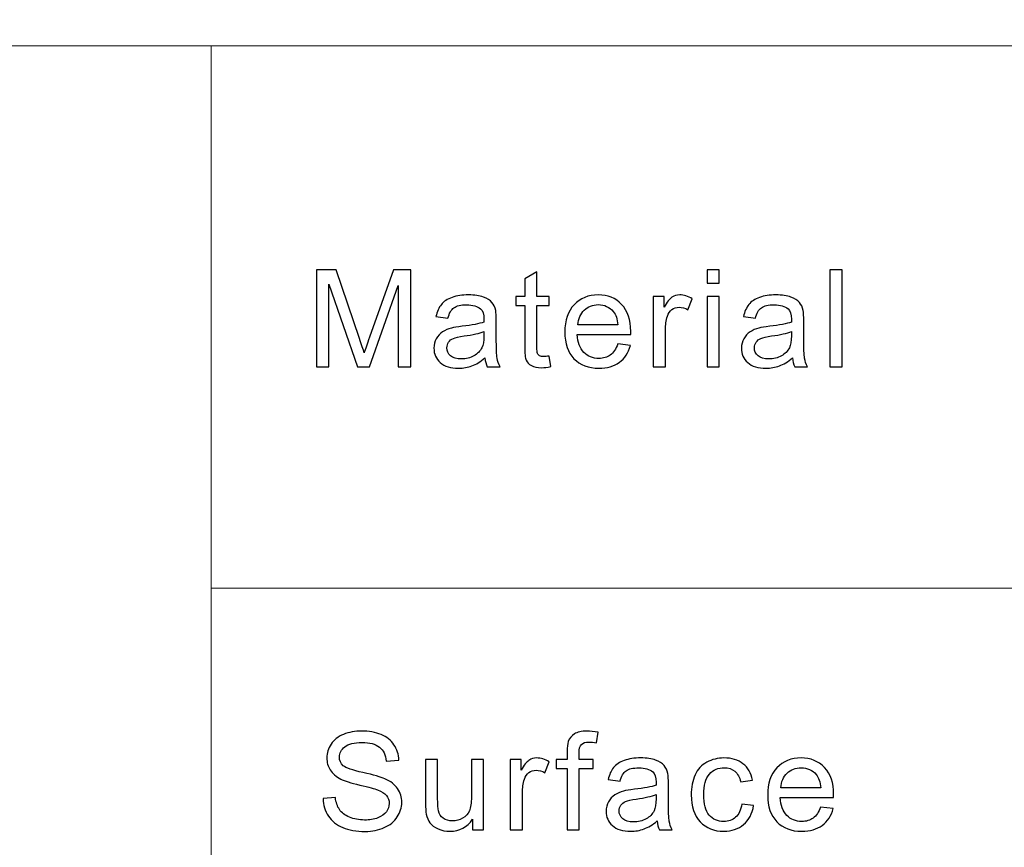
# Model space of a CAD drawing. Header units: centimetres. Extents: x -24.5 to 49.7, y -16.6 to 18.4.
# Tile 196 of 248: x 11 to 12.5, y -11.1 to -9.8. Entities that reach past the tile are written whole.
import ezdxf

# ---------------------------------------------------------------- set-up
doc = ezdxf.new("R2010")
doc.units = ezdxf.units.CM
doc.header["$MEASUREMENT"] = 0
doc.layers.add('layer 1', color=7, linetype='Continuous')

msp = doc.modelspace()

# ---------------------------------------------------------------- linework, layer by layer
at = {"layer": 'layer 1', "color": 1, "lineweight": 0}
msp.add_open_spline([(24.98821, 18.39808), (24.98821, 18.39808), (24.98821, -16.60193), (24.98821, -16.60193), (24.98821, -16.60193), (-24.51772, -16.60193), (-24.51772, -16.60193), (-24.51772, -16.60193), (-24.51772, 18.39808), (-24.51772, 18.39808), (-24.51772, 18.39808), (24.98821, 18.39808), (24.98821, 18.39808)], degree=3, knots=[0, 0, 0, 0, 0.25, 0.25, 0.25, 0.5, 0.5, 0.5, 0.75, 0.75, 0.75, 1, 1, 1, 1], dxfattribs=at)
at = {"layer": 'layer 1', "color": 5, "lineweight": 0}
msp.add_open_spline([(-23.26688, 17.18067), (-23.26688, 17.18067), (-23.26688, -15.60944), (-23.26688, -15.60944), (-23.26688, -15.60944), (23.98644, -15.60944), (23.98644, -15.60944)], degree=3, knots=[0, 0, 0, 0, 0.5, 0.5, 0.5, 1, 1, 1, 1], dxfattribs=at)
msp.add_open_spline([(6.64187, -9.87641), (6.64187, -9.87641), (23.98644, -9.87641), (23.98644, -9.87641)], degree=3, dxfattribs=at)
at = {"layer": 'layer 1', "lineweight": 0}
for points in [[(11.25957, -9.87641), (11.25957, -9.87641), (11.25957, -15.60944), (11.25957, -15.60944)], [(11.25957, -10.69898), (11.25957, -10.69898), (16.34023, -10.69898), (16.34023, -10.69898)]]:
    msp.add_open_spline(points, degree=3, dxfattribs=at)
at = {"layer": 'layer 1', "color": 250}
for points, knots in [([(11.41917, -10.36306), (11.41917, -10.36306), (11.41917, -10.21584), (11.41917, -10.21584), (11.41917, -10.21584), (11.44894, -10.21584), (11.44894, -10.21584), (11.44894, -10.21584), (11.48442, -10.32005), (11.48442, -10.32005), (11.48771, -10.32975), (11.49009, -10.33702), (11.49159, -10.34185), (11.4933, -10.3365), (11.49599, -10.32862), (11.49962, -10.31824), (11.49962, -10.31824), (11.53574, -10.21584), (11.53574, -10.21584), (11.53574, -10.21584), (11.56232, -10.21584), (11.56232, -10.21584), (11.56232, -10.21584), (11.56232, -10.36306), (11.56232, -10.36306), (11.56232, -10.36306), (11.54325, -10.36306), (11.54325, -10.36306), (11.54325, -10.36306), (11.54325, -10.2399), (11.54325, -10.2399), (11.54325, -10.2399), (11.49945, -10.36306), (11.49945, -10.36306), (11.49945, -10.36306), (11.48156, -10.36306), (11.48156, -10.36306), (11.48156, -10.36306), (11.43824, -10.23764), (11.43824, -10.23764), (11.43824, -10.23764), (11.43824, -10.36306), (11.43824, -10.36306), (11.43824, -10.36306), (11.41917, -10.36306), (11.41917, -10.36306)], [0, 0, 0, 0, 0.0666667, 0.0666667, 0.0666667, 0.1333333, 0.1333333, 0.1333333, 0.2, 0.2, 0.2, 0.2666667, 0.2666667, 0.2666667, 0.3333333, 0.3333333, 0.3333333, 0.4, 0.4, 0.4, 0.4666667, 0.4666667, 0.4666667, 0.5333333, 0.5333333, 0.5333333, 0.6, 0.6, 0.6, 0.6666667, 0.6666667, 0.6666667, 0.7333333, 0.7333333, 0.7333333, 0.8, 0.8, 0.8, 0.8666667, 0.8666667, 0.8666667, 0.9333333, 0.9333333, 0.9333333, 1, 1, 1, 1]), ([(11.77177, -10.34692), (11.77177, -10.34692), (11.77429, -10.36289), (11.77429, -10.36289), (11.76912, -10.36395), (11.76447, -10.3645), (11.76041, -10.3645), (11.75375, -10.3645), (11.74858, -10.36347), (11.74488, -10.36138), (11.74121, -10.35929), (11.73862, -10.35658), (11.73712, -10.35319), (11.73561, -10.3498), (11.73488, -10.34267), (11.73488, -10.33181), (11.73488, -10.33181), (11.73488, -10.27033), (11.73488, -10.27033), (11.73488, -10.27033), (11.72126, -10.27033), (11.72126, -10.27033), (11.72126, -10.27033), (11.72126, -10.25635), (11.72126, -10.25635), (11.72126, -10.25635), (11.73488, -10.25635), (11.73488, -10.25635), (11.73488, -10.25635), (11.73488, -10.22996), (11.73488, -10.22996), (11.73488, -10.22996), (11.75333, -10.2191), (11.75333, -10.2191), (11.75333, -10.2191), (11.75333, -10.25635), (11.75333, -10.25635), (11.75333, -10.25635), (11.77177, -10.25635), (11.77177, -10.25635), (11.77177, -10.25635), (11.77177, -10.27033), (11.77177, -10.27033), (11.77177, -10.27033), (11.75333, -10.27033), (11.75333, -10.27033), (11.75333, -10.27033), (11.75333, -10.33284), (11.75333, -10.33284), (11.75333, -10.33801), (11.75365, -10.34133), (11.75431, -10.34281), (11.75493, -10.34428), (11.75598, -10.34545), (11.75745, -10.34634), (11.75892, -10.34719), (11.76102, -10.34764), (11.76374, -10.34764), (11.76577, -10.34764), (11.76846, -10.3474), (11.77177, -10.34692)], [0, 0, 0, 0, 0.05, 0.05, 0.05, 0.1, 0.1, 0.1, 0.15, 0.15, 0.15, 0.2, 0.2, 0.2, 0.25, 0.25, 0.25, 0.3, 0.3, 0.3, 0.35, 0.35, 0.35, 0.4, 0.4, 0.4, 0.45, 0.45, 0.45, 0.5, 0.5, 0.5, 0.55, 0.55, 0.55, 0.6, 0.6, 0.6, 0.65, 0.65, 0.65, 0.7, 0.7, 0.7, 0.75, 0.75, 0.75, 0.8, 0.8, 0.8, 0.85, 0.85, 0.85, 0.9, 0.9, 0.9, 0.95, 0.95, 0.95, 1, 1, 1, 1]), ([(12.01129, -10.2364), (12.01129, -10.2364), (12.01129, -10.21584), (12.01129, -10.21584), (12.01129, -10.21584), (12.02973, -10.21584), (12.02973, -10.21584), (12.02973, -10.21584), (12.02973, -10.2364), (12.02973, -10.2364), (12.02973, -10.2364), (12.01129, -10.2364), (12.01129, -10.2364)], [0, 0, 0, 0, 0.25, 0.25, 0.25, 0.5, 0.5, 0.5, 0.75, 0.75, 0.75, 1, 1, 1, 1]), ([(12.19731, -10.36306), (12.19731, -10.36306), (12.19731, -10.21584), (12.19731, -10.21584), (12.19731, -10.21584), (12.21575, -10.21584), (12.21575, -10.21584), (12.21575, -10.21584), (12.21575, -10.36306), (12.21575, -10.36306), (12.21575, -10.36306), (12.19731, -10.36306), (12.19731, -10.36306)], [0, 0, 0, 0, 0.25, 0.25, 0.25, 0.5, 0.5, 0.5, 0.75, 0.75, 0.75, 1, 1, 1, 1]), ([(11.67457, -10.3497), (11.66773, -10.35542), (11.66113, -10.35943), (11.65481, -10.36179), (11.64848, -10.36416), (11.64171, -10.36532), (11.63444, -10.36532), (11.62249, -10.36532), (11.61331, -10.36248), (11.60688, -10.35675), (11.60045, -10.35107), (11.59723, -10.34377), (11.59723, -10.33489), (11.59723, -10.32968), (11.59846, -10.32492), (11.60087, -10.3206), (11.60331, -10.31628), (11.60649, -10.31286), (11.6104, -10.31025), (11.61435, -10.30765), (11.61875, -10.30566), (11.62368, -10.30432), (11.62732, -10.3034), (11.6328, -10.30251), (11.6401, -10.30162), (11.65498, -10.2999), (11.66598, -10.29781), (11.673, -10.29541), (11.67308, -10.29295), (11.67311, -10.29137), (11.67311, -10.29072), (11.67311, -10.28339), (11.67136, -10.27821), (11.66787, -10.2752), (11.66316, -10.27112), (11.65613, -10.2691), (11.64684, -10.2691), (11.63814, -10.2691), (11.63171, -10.2706), (11.62759, -10.27359), (11.62343, -10.27657), (11.62039, -10.28184), (11.61841, -10.28945), (11.61841, -10.28945), (11.60038, -10.28698), (11.60038, -10.28698), (11.60203, -10.27941), (11.60472, -10.27328), (11.60849, -10.26862), (11.61226, -10.26396), (11.6177, -10.26039), (11.62483, -10.25786), (11.63192, -10.25535), (11.6402, -10.25409), (11.64957, -10.25409), (11.65886, -10.25409), (11.66644, -10.25515), (11.67227, -10.25731), (11.67807, -10.25947), (11.68236, -10.26214), (11.68509, -10.2654), (11.68782, -10.26865), (11.68973, -10.27276), (11.69085, -10.27773), (11.69144, -10.28082), (11.69176, -10.28637), (11.69176, -10.29435), (11.69176, -10.29435), (11.69176, -10.31834), (11.69176, -10.31834), (11.69176, -10.3351), (11.69215, -10.34569), (11.69291, -10.35018), (11.69365, -10.35466), (11.69519, -10.35895), (11.69742, -10.36306), (11.69742, -10.36306), (11.67814, -10.36306), (11.67814, -10.36306), (11.67629, -10.35926), (11.6751, -10.3548), (11.67457, -10.3497)], [0, 0, 0, 0, 0.037037, 0.037037, 0.037037, 0.0740741, 0.0740741, 0.0740741, 0.1111111, 0.1111111, 0.1111111, 0.1481481, 0.1481481, 0.1481481, 0.1851852, 0.1851852, 0.1851852, 0.2222222, 0.2222222, 0.2222222, 0.2592593, 0.2592593, 0.2592593, 0.2962963, 0.2962963, 0.2962963, 0.3333333, 0.3333333, 0.3333333, 0.3703704, 0.3703704, 0.3703704, 0.4074074, 0.4074074, 0.4074074, 0.4444444, 0.4444444, 0.4444444, 0.4814815, 0.4814815, 0.4814815, 0.5185185, 0.5185185, 0.5185185, 0.5555556, 0.5555556, 0.5555556, 0.5925926, 0.5925926, 0.5925926, 0.6296296, 0.6296296, 0.6296296, 0.6666667, 0.6666667, 0.6666667, 0.7037037, 0.7037037, 0.7037037, 0.7407407, 0.7407407, 0.7407407, 0.7777778, 0.7777778, 0.7777778, 0.8148148, 0.8148148, 0.8148148, 0.8518519, 0.8518519, 0.8518519, 0.8888889, 0.8888889, 0.8888889, 0.9259259, 0.9259259, 0.9259259, 0.962963, 0.962963, 0.962963, 1, 1, 1, 1]), ([(11.87583, -10.32852), (11.87583, -10.32852), (11.8949, -10.33098), (11.8949, -10.33098), (11.89192, -10.34185), (11.88638, -10.35031), (11.87826, -10.35631), (11.87016, -10.36231), (11.85982, -10.36532), (11.84721, -10.36532), (11.83135, -10.36532), (11.81878, -10.36052), (11.80949, -10.35093), (11.8002, -10.34137), (11.79555, -10.3279), (11.79555, -10.3106), (11.79555, -10.29271), (11.80023, -10.27879), (11.80963, -10.26892), (11.81903, -10.25902), (11.83122, -10.25409), (11.8462, -10.25409), (11.8607, -10.25409), (11.87253, -10.25892), (11.88173, -10.26862), (11.89091, -10.27831), (11.89552, -10.29195), (11.89552, -10.30953), (11.89552, -10.3106), (11.89549, -10.31221), (11.89542, -10.31433), (11.89542, -10.31433), (11.81441, -10.31433), (11.81441, -10.31433), (11.81511, -10.32602), (11.81847, -10.33499), (11.82454, -10.3412), (11.83059, -10.3474), (11.83816, -10.35052), (11.84721, -10.35052), (11.85395, -10.35052), (11.85972, -10.34877), (11.86447, -10.34527), (11.86925, -10.34178), (11.87302, -10.33619), (11.87583, -10.32852)], [0, 0, 0, 0, 0.0666667, 0.0666667, 0.0666667, 0.1333333, 0.1333333, 0.1333333, 0.2, 0.2, 0.2, 0.2666667, 0.2666667, 0.2666667, 0.3333333, 0.3333333, 0.3333333, 0.4, 0.4, 0.4, 0.4666667, 0.4666667, 0.4666667, 0.5333333, 0.5333333, 0.5333333, 0.6, 0.6, 0.6, 0.6666667, 0.6666667, 0.6666667, 0.7333333, 0.7333333, 0.7333333, 0.8, 0.8, 0.8, 0.8666667, 0.8666667, 0.8666667, 0.9333333, 0.9333333, 0.9333333, 1, 1, 1, 1]), ([(11.92963, -10.36306), (11.92963, -10.36306), (11.92963, -10.25635), (11.92963, -10.25635), (11.92963, -10.25635), (11.94619, -10.25635), (11.94619, -10.25635), (11.94619, -10.25635), (11.94619, -10.27269), (11.94619, -10.27269), (11.95041, -10.26512), (11.95433, -10.26012), (11.95793, -10.25772), (11.96153, -10.25529), (11.96547, -10.25409), (11.96977, -10.25409), (11.97599, -10.25409), (11.98231, -10.25601), (11.98874, -10.25981), (11.98874, -10.25981), (11.98217, -10.2765), (11.98217, -10.2765), (11.9777, -10.27403), (11.97323, -10.2728), (11.96876, -10.2728), (11.96474, -10.2728), (11.96114, -10.274), (11.95797, -10.27636), (11.95479, -10.27873), (11.95251, -10.28202), (11.95115, -10.28623), (11.94909, -10.29264), (11.94808, -10.29966), (11.94808, -10.30731), (11.94808, -10.30731), (11.94808, -10.36306), (11.94808, -10.36306), (11.94808, -10.36306), (11.92963, -10.36306), (11.92963, -10.36306)], [0, 0, 0, 0, 0.0769231, 0.0769231, 0.0769231, 0.1538462, 0.1538462, 0.1538462, 0.2307692, 0.2307692, 0.2307692, 0.3076923, 0.3076923, 0.3076923, 0.3846154, 0.3846154, 0.3846154, 0.4615385, 0.4615385, 0.4615385, 0.5384615, 0.5384615, 0.5384615, 0.6153846, 0.6153846, 0.6153846, 0.6923077, 0.6923077, 0.6923077, 0.7692308, 0.7692308, 0.7692308, 0.8461538, 0.8461538, 0.8461538, 0.9230769, 0.9230769, 0.9230769, 1, 1, 1, 1]), ([(12.01129, -10.36306), (12.01129, -10.36306), (12.01129, -10.25635), (12.01129, -10.25635), (12.01129, -10.25635), (12.02973, -10.25635), (12.02973, -10.25635), (12.02973, -10.25635), (12.02973, -10.36306), (12.02973, -10.36306), (12.02973, -10.36306), (12.01129, -10.36306), (12.01129, -10.36306)], [0, 0, 0, 0, 0.25, 0.25, 0.25, 0.5, 0.5, 0.5, 0.75, 0.75, 0.75, 1, 1, 1, 1]), ([(12.14056, -10.3497), (12.13372, -10.35542), (12.12711, -10.35943), (12.12079, -10.36179), (12.11446, -10.36416), (12.10769, -10.36532), (12.10042, -10.36532), (12.08848, -10.36532), (12.07929, -10.36248), (12.07286, -10.35675), (12.06643, -10.35107), (12.06322, -10.34377), (12.06322, -10.33489), (12.06322, -10.32968), (12.06444, -10.32492), (12.06686, -10.3206), (12.06929, -10.31628), (12.07247, -10.31286), (12.07639, -10.31025), (12.08033, -10.30765), (12.08474, -10.30566), (12.08966, -10.30432), (12.0933, -10.3034), (12.09878, -10.30251), (12.10608, -10.30162), (12.12096, -10.2999), (12.13196, -10.29781), (12.13899, -10.29541), (12.13906, -10.29295), (12.13909, -10.29137), (12.13909, -10.29072), (12.13909, -10.28339), (12.13735, -10.27821), (12.13385, -10.2752), (12.12914, -10.27112), (12.12212, -10.2691), (12.11282, -10.2691), (12.10412, -10.2691), (12.09769, -10.2706), (12.09357, -10.27359), (12.08942, -10.27657), (12.08638, -10.28184), (12.08439, -10.28945), (12.08439, -10.28945), (12.06637, -10.28698), (12.06637, -10.28698), (12.06801, -10.27941), (12.0707, -10.27328), (12.07447, -10.26862), (12.07824, -10.26396), (12.08369, -10.26039), (12.09081, -10.25786), (12.09791, -10.25535), (12.10618, -10.25409), (12.11555, -10.25409), (12.12484, -10.25409), (12.13242, -10.25515), (12.13825, -10.25731), (12.14405, -10.25947), (12.14834, -10.26214), (12.15108, -10.2654), (12.1538, -10.26865), (12.15571, -10.27276), (12.15684, -10.27773), (12.15743, -10.28082), (12.15774, -10.28637), (12.15774, -10.29435), (12.15774, -10.29435), (12.15774, -10.31834), (12.15774, -10.31834), (12.15774, -10.3351), (12.15813, -10.34569), (12.1589, -10.35018), (12.15963, -10.35466), (12.16117, -10.35895), (12.1634, -10.36306), (12.1634, -10.36306), (12.14412, -10.36306), (12.14412, -10.36306), (12.14227, -10.35926), (12.14109, -10.3548), (12.14056, -10.3497)], [0, 0, 0, 0, 0.037037, 0.037037, 0.037037, 0.0740741, 0.0740741, 0.0740741, 0.1111111, 0.1111111, 0.1111111, 0.1481481, 0.1481481, 0.1481481, 0.1851852, 0.1851852, 0.1851852, 0.2222222, 0.2222222, 0.2222222, 0.2592593, 0.2592593, 0.2592593, 0.2962963, 0.2962963, 0.2962963, 0.3333333, 0.3333333, 0.3333333, 0.3703704, 0.3703704, 0.3703704, 0.4074074, 0.4074074, 0.4074074, 0.4444444, 0.4444444, 0.4444444, 0.4814815, 0.4814815, 0.4814815, 0.5185185, 0.5185185, 0.5185185, 0.5555556, 0.5555556, 0.5555556, 0.5925926, 0.5925926, 0.5925926, 0.6296296, 0.6296296, 0.6296296, 0.6666667, 0.6666667, 0.6666667, 0.7037037, 0.7037037, 0.7037037, 0.7407407, 0.7407407, 0.7407407, 0.7777778, 0.7777778, 0.7777778, 0.8148148, 0.8148148, 0.8148148, 0.8518519, 0.8518519, 0.8518519, 0.8888889, 0.8888889, 0.8888889, 0.9259259, 0.9259259, 0.9259259, 0.962963, 0.962963, 0.962963, 1, 1, 1, 1]), ([(11.81546, -10.29953), (11.81546, -10.29953), (11.87603, -10.29953), (11.87603, -10.29953), (11.87523, -10.29055), (11.87289, -10.28383), (11.86908, -10.27934), (11.86325, -10.27239), (11.85563, -10.26889), (11.84631, -10.26889), (11.83786, -10.26889), (11.83076, -10.27167), (11.825, -10.27722), (11.81927, -10.28277), (11.81609, -10.29021), (11.81546, -10.29953)], [0, 0, 0, 0, 0.2, 0.2, 0.2, 0.4, 0.4, 0.4, 0.6, 0.6, 0.6, 0.8, 0.8, 0.8, 1, 1, 1, 1]), ([(11.67311, -10.3096), (11.6664, -10.31227), (11.65634, -10.31454), (11.64292, -10.31639), (11.63531, -10.31745), (11.62994, -10.31865), (11.62679, -10.31998), (11.62365, -10.32132), (11.62123, -10.32327), (11.61953, -10.32581), (11.61782, -10.32838), (11.61694, -10.33122), (11.61694, -10.33438), (11.61694, -10.33914), (11.61879, -10.34315), (11.62252, -10.34634), (11.62627, -10.34952), (11.63171, -10.35113), (11.63888, -10.35113), (11.64597, -10.35113), (11.65229, -10.34963), (11.65785, -10.34658), (11.66336, -10.34356), (11.66745, -10.33941), (11.67004, -10.33417), (11.67203, -10.33009), (11.673, -10.3241), (11.673, -10.31618), (11.673, -10.31618), (11.67311, -10.3096), (11.67311, -10.3096)], [0, 0, 0, 0, 0.1, 0.1, 0.1, 0.2, 0.2, 0.2, 0.3, 0.3, 0.3, 0.4, 0.4, 0.4, 0.5, 0.5, 0.5, 0.6, 0.6, 0.6, 0.7, 0.7, 0.7, 0.8, 0.8, 0.8, 0.9, 0.9, 0.9, 1, 1, 1, 1]), ([(12.13909, -10.3096), (12.13238, -10.31227), (12.12232, -10.31454), (12.10891, -10.31639), (12.10129, -10.31745), (12.09592, -10.31865), (12.09277, -10.31998), (12.08963, -10.32132), (12.08721, -10.32327), (12.08551, -10.32581), (12.0838, -10.32838), (12.08292, -10.33122), (12.08292, -10.33438), (12.08292, -10.33914), (12.08478, -10.34315), (12.08851, -10.34634), (12.09225, -10.34952), (12.09769, -10.35113), (12.10486, -10.35113), (12.11195, -10.35113), (12.11827, -10.34963), (12.12383, -10.34658), (12.12934, -10.34356), (12.13343, -10.33941), (12.13602, -10.33417), (12.13801, -10.33009), (12.13899, -10.3241), (12.13899, -10.31618), (12.13899, -10.31618), (12.13909, -10.3096), (12.13909, -10.3096)], [0, 0, 0, 0, 0.1, 0.1, 0.1, 0.2, 0.2, 0.2, 0.3, 0.3, 0.3, 0.4, 0.4, 0.4, 0.5, 0.5, 0.5, 0.6, 0.6, 0.6, 0.7, 0.7, 0.7, 0.8, 0.8, 0.8, 0.9, 0.9, 0.9, 1, 1, 1, 1]), ([(11.42924, -11.01806), (11.42924, -11.01806), (11.4479, -11.01641), (11.4479, -11.01641), (11.44876, -11.02382), (11.45083, -11.02988), (11.45408, -11.03465), (11.45733, -11.03937), (11.46235, -11.04321), (11.46917, -11.04616), (11.47598, -11.04907), (11.48367, -11.05055), (11.49219, -11.05055), (11.49977, -11.05055), (11.50644, -11.04945), (11.51224, -11.04722), (11.51804, -11.04499), (11.52233, -11.04194), (11.52517, -11.03807), (11.52799, -11.0342), (11.52943, -11.02999), (11.52943, -11.02546), (11.52943, -11.02087), (11.52806, -11.01686), (11.52534, -11.0134), (11.52262, -11.00997), (11.51811, -11.00709), (11.51182, -11.00473), (11.50781, -11.00322), (11.4989, -11.00082), (11.48509, -10.99757), (11.4713, -10.99431), (11.46166, -10.99126), (11.45613, -10.98838), (11.44898, -10.98468), (11.44367, -10.98009), (11.44017, -10.97464), (11.43664, -10.96919), (11.4349, -10.96306), (11.4349, -10.95631), (11.4349, -10.94884), (11.43706, -10.94188), (11.44136, -10.93544), (11.44566, -10.92896), (11.45191, -10.92406), (11.46019, -10.9207), (11.46844, -10.91735), (11.47762, -10.91567), (11.48771, -10.91567), (11.49883, -10.91567), (11.50864, -10.91741), (11.51713, -10.92094), (11.52561, -10.92444), (11.53215, -10.92961), (11.53673, -10.93647), (11.5413, -10.94329), (11.54375, -10.95103), (11.5441, -10.95967), (11.5441, -10.95967), (11.52502, -10.96111), (11.52502, -10.96111), (11.52401, -10.95182), (11.52056, -10.94479), (11.51465, -10.94006), (11.50874, -10.9353), (11.50002, -10.93294), (11.48849, -10.93294), (11.47647, -10.93294), (11.4677, -10.9351), (11.46222, -10.93941), (11.45674, -10.94373), (11.45397, -10.94894), (11.45397, -10.95504), (11.45397, -10.96032), (11.45593, -10.96467), (11.4598, -10.9681), (11.46365, -10.97149), (11.47361, -10.97502), (11.48974, -10.97858), (11.50588, -10.98218), (11.51696, -10.9853), (11.52296, -10.98797), (11.53166, -10.99191), (11.53812, -10.99688), (11.54228, -11.00295), (11.54644, -11.00898), (11.5485, -11.01594), (11.5485, -11.02382), (11.5485, -11.03166), (11.54623, -11.039), (11.54165, -11.04592), (11.53707, -11.05284), (11.53055, -11.05822), (11.52199, -11.06206), (11.51342, -11.0659), (11.50382, -11.06782), (11.4931, -11.06782), (11.47954, -11.06782), (11.46819, -11.06586), (11.45904, -11.06199), (11.44986, -11.05812), (11.44269, -11.05229), (11.43749, -11.04448), (11.43225, -11.0367), (11.42952, -11.02789), (11.42924, -11.01806)], [0, 0, 0, 0, 0.0285714, 0.0285714, 0.0285714, 0.0571429, 0.0571429, 0.0571429, 0.0857143, 0.0857143, 0.0857143, 0.1142857, 0.1142857, 0.1142857, 0.1428571, 0.1428571, 0.1428571, 0.1714286, 0.1714286, 0.1714286, 0.2, 0.2, 0.2, 0.2285714, 0.2285714, 0.2285714, 0.2571429, 0.2571429, 0.2571429, 0.2857143, 0.2857143, 0.2857143, 0.3142857, 0.3142857, 0.3142857, 0.3428571, 0.3428571, 0.3428571, 0.3714286, 0.3714286, 0.3714286, 0.4, 0.4, 0.4, 0.4285714, 0.4285714, 0.4285714, 0.4571429, 0.4571429, 0.4571429, 0.4857143, 0.4857143, 0.4857143, 0.5142857, 0.5142857, 0.5142857, 0.5428571, 0.5428571, 0.5428571, 0.5714286, 0.5714286, 0.5714286, 0.6, 0.6, 0.6, 0.6285714, 0.6285714, 0.6285714, 0.6571429, 0.6571429, 0.6571429, 0.6857143, 0.6857143, 0.6857143, 0.7142857, 0.7142857, 0.7142857, 0.7428571, 0.7428571, 0.7428571, 0.7714286, 0.7714286, 0.7714286, 0.8, 0.8, 0.8, 0.8285714, 0.8285714, 0.8285714, 0.8571429, 0.8571429, 0.8571429, 0.8857143, 0.8857143, 0.8857143, 0.9142857, 0.9142857, 0.9142857, 0.9428571, 0.9428571, 0.9428571, 0.9714286, 0.9714286, 0.9714286, 1, 1, 1, 1]), ([(11.79895, -11.06535), (11.79895, -11.06535), (11.79895, -10.97262), (11.79895, -10.97262), (11.79895, -10.97262), (11.7826, -10.97262), (11.7826, -10.97262), (11.7826, -10.97262), (11.7826, -10.95864), (11.7826, -10.95864), (11.7826, -10.95864), (11.79895, -10.95864), (11.79895, -10.95864), (11.79895, -10.95864), (11.79895, -10.94733), (11.79895, -10.94733), (11.79895, -10.94017), (11.79957, -10.93486), (11.80086, -10.9314), (11.80265, -10.92673), (11.80573, -10.92293), (11.81019, -10.92002), (11.81463, -10.91711), (11.82088, -10.91567), (11.82892, -10.91567), (11.83413, -10.91567), (11.83985, -10.91628), (11.84613, -10.91748), (11.84613, -10.91748), (11.84338, -10.93331), (11.84338, -10.93331), (11.83954, -10.93266), (11.83594, -10.93232), (11.83252, -10.93232), (11.82693, -10.93232), (11.82297, -10.93349), (11.82064, -10.93582), (11.81834, -10.93815), (11.81718, -10.9425), (11.81718, -10.94887), (11.81718, -10.94887), (11.81718, -10.95864), (11.81718, -10.95864), (11.81718, -10.95864), (11.83835, -10.95864), (11.83835, -10.95864), (11.83835, -10.95864), (11.83835, -10.97262), (11.83835, -10.97262), (11.83835, -10.97262), (11.81739, -10.97262), (11.81739, -10.97262), (11.81739, -10.97262), (11.81739, -11.06535), (11.81739, -11.06535), (11.81739, -11.06535), (11.79895, -11.06535), (11.79895, -11.06535)], [0, 0, 0, 0, 0.0526316, 0.0526316, 0.0526316, 0.1052632, 0.1052632, 0.1052632, 0.1578947, 0.1578947, 0.1578947, 0.2105263, 0.2105263, 0.2105263, 0.2631579, 0.2631579, 0.2631579, 0.3157895, 0.3157895, 0.3157895, 0.3684211, 0.3684211, 0.3684211, 0.4210526, 0.4210526, 0.4210526, 0.4736842, 0.4736842, 0.4736842, 0.5263158, 0.5263158, 0.5263158, 0.5789474, 0.5789474, 0.5789474, 0.6315789, 0.6315789, 0.6315789, 0.6842105, 0.6842105, 0.6842105, 0.7368421, 0.7368421, 0.7368421, 0.7894737, 0.7894737, 0.7894737, 0.8421053, 0.8421053, 0.8421053, 0.8947368, 0.8947368, 0.8947368, 0.9473684, 0.9473684, 0.9473684, 1, 1, 1, 1]), ([(11.65593, -11.06535), (11.65593, -11.06535), (11.65593, -11.04948), (11.65593, -11.04948), (11.64748, -11.06158), (11.63602, -11.06761), (11.62153, -11.06761), (11.61514, -11.06761), (11.60916, -11.06641), (11.60361, -11.06401), (11.59805, -11.06158), (11.59393, -11.05856), (11.59124, -11.05493), (11.58855, -11.05127), (11.58666, -11.04681), (11.58558, -11.04153), (11.58485, -11.03797), (11.58446, -11.03235), (11.58446, -11.02467), (11.58446, -11.02467), (11.58446, -10.95864), (11.58446, -10.95864), (11.58446, -10.95864), (11.6029, -10.95864), (11.6029, -10.95864), (11.6029, -10.95864), (11.6029, -11.01768), (11.6029, -11.01768), (11.6029, -11.02711), (11.60329, -11.03348), (11.60402, -11.03674), (11.60518, -11.0415), (11.60762, -11.0452), (11.61139, -11.04791), (11.61514, -11.05061), (11.61974, -11.05199), (11.62526, -11.05199), (11.63078, -11.05199), (11.63595, -11.05061), (11.64077, -11.04784), (11.64559, -11.04506), (11.64902, -11.04126), (11.65104, -11.0365), (11.65304, -11.03173), (11.65404, -11.02478), (11.65404, -11.0157), (11.65404, -11.0157), (11.65404, -10.95864), (11.65404, -10.95864), (11.65404, -10.95864), (11.6725, -10.95864), (11.6725, -10.95864), (11.6725, -10.95864), (11.6725, -11.06535), (11.6725, -11.06535), (11.6725, -11.06535), (11.65593, -11.06535), (11.65593, -11.06535)], [0, 0, 0, 0, 0.0526316, 0.0526316, 0.0526316, 0.1052632, 0.1052632, 0.1052632, 0.1578947, 0.1578947, 0.1578947, 0.2105263, 0.2105263, 0.2105263, 0.2631579, 0.2631579, 0.2631579, 0.3157895, 0.3157895, 0.3157895, 0.3684211, 0.3684211, 0.3684211, 0.4210526, 0.4210526, 0.4210526, 0.4736842, 0.4736842, 0.4736842, 0.5263158, 0.5263158, 0.5263158, 0.5789474, 0.5789474, 0.5789474, 0.6315789, 0.6315789, 0.6315789, 0.6842105, 0.6842105, 0.6842105, 0.7368421, 0.7368421, 0.7368421, 0.7894737, 0.7894737, 0.7894737, 0.8421053, 0.8421053, 0.8421053, 0.8947368, 0.8947368, 0.8947368, 0.9473684, 0.9473684, 0.9473684, 1, 1, 1, 1]), ([(11.71288, -11.06535), (11.71288, -11.06535), (11.71288, -10.95864), (11.71288, -10.95864), (11.71288, -10.95864), (11.72945, -10.95864), (11.72945, -10.95864), (11.72945, -10.95864), (11.72945, -10.97498), (11.72945, -10.97498), (11.73367, -10.96741), (11.73758, -10.96241), (11.74118, -10.96001), (11.74478, -10.95758), (11.74872, -10.95638), (11.75303, -10.95638), (11.75924, -10.95638), (11.76556, -10.9583), (11.772, -10.9621), (11.772, -10.9621), (11.76542, -10.97879), (11.76542, -10.97879), (11.76096, -10.97632), (11.75648, -10.97509), (11.75202, -10.97509), (11.74799, -10.97509), (11.74439, -10.97629), (11.74122, -10.97865), (11.73804, -10.98102), (11.73577, -10.98431), (11.7344, -10.98852), (11.73234, -10.99493), (11.73133, -11.00195), (11.73133, -11.0096), (11.73133, -11.0096), (11.73133, -11.06535), (11.73133, -11.06535), (11.73133, -11.06535), (11.71288, -11.06535), (11.71288, -11.06535)], [0, 0, 0, 0, 0.0769231, 0.0769231, 0.0769231, 0.1538462, 0.1538462, 0.1538462, 0.2307692, 0.2307692, 0.2307692, 0.3076923, 0.3076923, 0.3076923, 0.3846154, 0.3846154, 0.3846154, 0.4615385, 0.4615385, 0.4615385, 0.5384615, 0.5384615, 0.5384615, 0.6153846, 0.6153846, 0.6153846, 0.6923077, 0.6923077, 0.6923077, 0.7692308, 0.7692308, 0.7692308, 0.8461538, 0.8461538, 0.8461538, 0.9230769, 0.9230769, 0.9230769, 1, 1, 1, 1]), ([(11.93548, -11.05199), (11.92864, -11.05771), (11.92204, -11.06172), (11.91572, -11.06408), (11.90939, -11.06645), (11.90262, -11.06761), (11.89535, -11.06761), (11.8834, -11.06761), (11.87422, -11.06477), (11.86779, -11.05904), (11.86135, -11.05336), (11.85814, -11.04606), (11.85814, -11.03718), (11.85814, -11.03197), (11.85937, -11.02721), (11.86178, -11.02289), (11.86422, -11.01857), (11.8674, -11.01515), (11.87131, -11.01254), (11.87526, -11.00994), (11.87966, -11.00795), (11.88458, -11.00661), (11.88822, -11.00569), (11.89371, -11.0048), (11.90101, -11.00391), (11.91589, -11.00219), (11.92689, -11.0001), (11.93391, -10.9977), (11.93398, -10.99524), (11.93401, -10.99366), (11.93401, -10.99301), (11.93401, -10.98568), (11.93227, -10.9805), (11.92877, -10.97749), (11.92406, -10.97341), (11.91704, -10.97139), (11.90774, -10.97139), (11.89905, -10.97139), (11.89262, -10.97289), (11.8885, -10.97588), (11.88434, -10.97886), (11.8813, -10.98413), (11.87931, -10.99174), (11.87931, -10.99174), (11.86129, -10.98927), (11.86129, -10.98927), (11.86293, -10.9817), (11.86562, -10.97557), (11.8694, -10.97091), (11.87317, -10.96625), (11.87861, -10.96268), (11.88574, -10.96015), (11.89283, -10.95764), (11.90111, -10.95638), (11.91048, -10.95638), (11.91976, -10.95638), (11.92735, -10.95744), (11.93318, -10.9596), (11.93898, -10.96176), (11.94327, -10.96443), (11.946, -10.96769), (11.94872, -10.97094), (11.95064, -10.97505), (11.95176, -10.98002), (11.95235, -10.98311), (11.95267, -10.98866), (11.95267, -10.99664), (11.95267, -10.99664), (11.95267, -11.02063), (11.95267, -11.02063), (11.95267, -11.03739), (11.95306, -11.04798), (11.95382, -11.05247), (11.95455, -11.05695), (11.95609, -11.06124), (11.95833, -11.06535), (11.95833, -11.06535), (11.93905, -11.06535), (11.93905, -11.06535), (11.93719, -11.06155), (11.93601, -11.05709), (11.93548, -11.05199)], [0, 0, 0, 0, 0.037037, 0.037037, 0.037037, 0.0740741, 0.0740741, 0.0740741, 0.1111111, 0.1111111, 0.1111111, 0.1481481, 0.1481481, 0.1481481, 0.1851852, 0.1851852, 0.1851852, 0.2222222, 0.2222222, 0.2222222, 0.2592593, 0.2592593, 0.2592593, 0.2962963, 0.2962963, 0.2962963, 0.3333333, 0.3333333, 0.3333333, 0.3703704, 0.3703704, 0.3703704, 0.4074074, 0.4074074, 0.4074074, 0.4444444, 0.4444444, 0.4444444, 0.4814815, 0.4814815, 0.4814815, 0.5185185, 0.5185185, 0.5185185, 0.5555556, 0.5555556, 0.5555556, 0.5925926, 0.5925926, 0.5925926, 0.6296296, 0.6296296, 0.6296296, 0.6666667, 0.6666667, 0.6666667, 0.7037037, 0.7037037, 0.7037037, 0.7407407, 0.7407407, 0.7407407, 0.7777778, 0.7777778, 0.7777778, 0.8148148, 0.8148148, 0.8148148, 0.8518519, 0.8518519, 0.8518519, 0.8888889, 0.8888889, 0.8888889, 0.9259259, 0.9259259, 0.9259259, 0.962963, 0.962963, 0.962963, 1, 1, 1, 1]), ([(12.0637, -11.02628), (12.0637, -11.02628), (12.08172, -11.02875), (12.08172, -11.02875), (12.07973, -11.04092), (12.07471, -11.05041), (12.06656, -11.0573), (12.05843, -11.06418), (12.0484, -11.06761), (12.03656, -11.06761), (12.02171, -11.06761), (12.00976, -11.06285), (12.00075, -11.05332), (11.99171, -11.0438), (11.98719, -11.03016), (11.98719, -11.01241), (11.98719, -11.00089), (11.98915, -10.99085), (11.99304, -10.98222), (11.99691, -10.97361), (12.00281, -10.96714), (12.01078, -10.96285), (12.0187, -10.95854), (12.02734, -10.95638), (12.03669, -10.95638), (12.04847, -10.95638), (12.05814, -10.95929), (12.06562, -10.96515), (12.07313, -10.97101), (12.07795, -10.97934), (12.08005, -10.9901), (12.08005, -10.9901), (12.06223, -10.99277), (12.06223, -10.99277), (12.06052, -10.98561), (12.05752, -10.98023), (12.05315, -10.9766), (12.04881, -10.973), (12.04358, -10.97118), (12.03743, -10.97118), (12.02814, -10.97118), (12.02059, -10.97444), (12.01476, -10.98095), (12.00896, -10.98749), (12.00606, -10.99777), (12.00606, -11.01189), (12.00606, -11.02622), (12.00886, -11.0366), (12.01444, -11.04308), (12.02007, -11.04955), (12.02737, -11.05281), (12.03635, -11.05281), (12.04362, -11.05281), (12.04966, -11.05065), (12.05448, -11.0463), (12.05933, -11.04198), (12.0624, -11.0353), (12.0637, -11.02628)], [0, 0, 0, 0, 0.0526316, 0.0526316, 0.0526316, 0.1052632, 0.1052632, 0.1052632, 0.1578947, 0.1578947, 0.1578947, 0.2105263, 0.2105263, 0.2105263, 0.2631579, 0.2631579, 0.2631579, 0.3157895, 0.3157895, 0.3157895, 0.3684211, 0.3684211, 0.3684211, 0.4210526, 0.4210526, 0.4210526, 0.4736842, 0.4736842, 0.4736842, 0.5263158, 0.5263158, 0.5263158, 0.5789474, 0.5789474, 0.5789474, 0.6315789, 0.6315789, 0.6315789, 0.6842105, 0.6842105, 0.6842105, 0.7368421, 0.7368421, 0.7368421, 0.7894737, 0.7894737, 0.7894737, 0.8421053, 0.8421053, 0.8421053, 0.8947368, 0.8947368, 0.8947368, 0.9473684, 0.9473684, 0.9473684, 1, 1, 1, 1]), ([(12.1833, -11.03081), (12.1833, -11.03081), (12.20237, -11.03327), (12.20237, -11.03327), (12.1994, -11.04414), (12.19385, -11.0526), (12.18574, -11.0586), (12.17763, -11.0646), (12.1673, -11.06761), (12.15469, -11.06761), (12.13883, -11.06761), (12.12626, -11.06281), (12.11696, -11.05322), (12.10767, -11.04366), (12.10302, -11.03019), (12.10302, -11.01289), (12.10302, -10.995), (12.1077, -10.98108), (12.1171, -10.97121), (12.1265, -10.96131), (12.13869, -10.95638), (12.15368, -10.95638), (12.16817, -10.95638), (12.18001, -10.96121), (12.1892, -10.97091), (12.19839, -10.9806), (12.20299, -10.99424), (12.20299, -11.01182), (12.20299, -11.01289), (12.20296, -11.0145), (12.20289, -11.01662), (12.20289, -11.01662), (12.12188, -11.01662), (12.12188, -11.01662), (12.12259, -11.02831), (12.12594, -11.03728), (12.13202, -11.04349), (12.13806, -11.04969), (12.14563, -11.05281), (12.15469, -11.05281), (12.16142, -11.05281), (12.16719, -11.05106), (12.17194, -11.04756), (12.17673, -11.04407), (12.1805, -11.03848), (12.1833, -11.03081)], [0, 0, 0, 0, 0.0666667, 0.0666667, 0.0666667, 0.1333333, 0.1333333, 0.1333333, 0.2, 0.2, 0.2, 0.2666667, 0.2666667, 0.2666667, 0.3333333, 0.3333333, 0.3333333, 0.4, 0.4, 0.4, 0.4666667, 0.4666667, 0.4666667, 0.5333333, 0.5333333, 0.5333333, 0.6, 0.6, 0.6, 0.6666667, 0.6666667, 0.6666667, 0.7333333, 0.7333333, 0.7333333, 0.8, 0.8, 0.8, 0.8666667, 0.8666667, 0.8666667, 0.9333333, 0.9333333, 0.9333333, 1, 1, 1, 1]), ([(12.12293, -11.00182), (12.12293, -11.00182), (12.1835, -11.00182), (12.1835, -11.00182), (12.1827, -10.99284), (12.18036, -10.98612), (12.17655, -10.98163), (12.17072, -10.97468), (12.16311, -10.97118), (12.15378, -10.97118), (12.14533, -10.97118), (12.13823, -10.97396), (12.13247, -10.97951), (12.12675, -10.98506), (12.12357, -10.9925), (12.12293, -11.00182)], [0, 0, 0, 0, 0.2, 0.2, 0.2, 0.4, 0.4, 0.4, 0.6, 0.6, 0.6, 0.8, 0.8, 0.8, 1, 1, 1, 1]), ([(11.93401, -11.01189), (11.92731, -11.01456), (11.91725, -11.01683), (11.90383, -11.01868), (11.89622, -11.01974), (11.89084, -11.02094), (11.88769, -11.02227), (11.88455, -11.02361), (11.88214, -11.02556), (11.88044, -11.0281), (11.87872, -11.03067), (11.87785, -11.03351), (11.87785, -11.03667), (11.87785, -11.04143), (11.8797, -11.04544), (11.88343, -11.04863), (11.88717, -11.05181), (11.89262, -11.05342), (11.89978, -11.05342), (11.90688, -11.05342), (11.9132, -11.05192), (11.91875, -11.04887), (11.92427, -11.04585), (11.92836, -11.0417), (11.93095, -11.03646), (11.93293, -11.03238), (11.93391, -11.02639), (11.93391, -11.01847), (11.93391, -11.01847), (11.93401, -11.01189), (11.93401, -11.01189)], [0, 0, 0, 0, 0.1, 0.1, 0.1, 0.2, 0.2, 0.2, 0.3, 0.3, 0.3, 0.4, 0.4, 0.4, 0.5, 0.5, 0.5, 0.6, 0.6, 0.6, 0.7, 0.7, 0.7, 0.8, 0.8, 0.8, 0.9, 0.9, 0.9, 1, 1, 1, 1])]:
    msp.add_open_spline(points, degree=3, knots=knots, dxfattribs=at)

doc.saveas('drawing.dxf')
